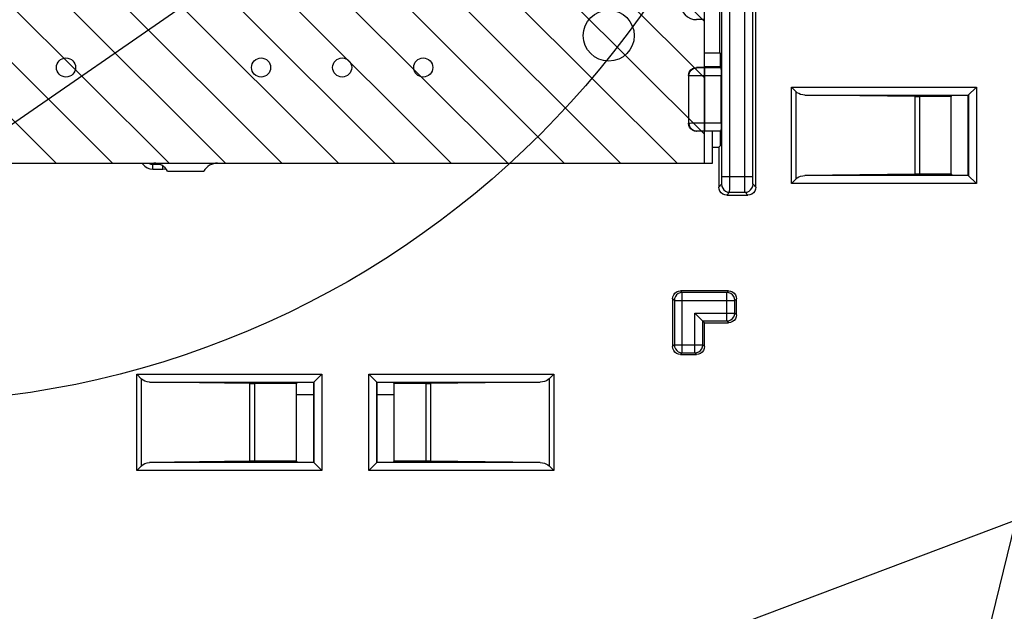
# Model space of a CAD drawing. Extents: x 0 to 420, y 0 to 297.
# Tile 61 of 67: x 310 to 335, y 205 to 219. Entities that reach past the tile are written whole.
import ezdxf

# ---------------------------------------------------------------- set-up
doc = ezdxf.new("R2010")
doc.units = 0
doc.header["$LTSCALE"] = 23.1
doc.layers.get('0').update_dxf_attribs({"linetype": 'CONTINUOUS'})
for name, color, linetype in [('ALL_AXIS', 7, 'CONTINUOUS'), ('ALL_FEATURES', 7, 'CONTINUOUS'), ('ALL_NOTE', 7, 'CONTINUOUS')]:
    doc.layers.add(name, color=color, linetype=linetype)

msp = doc.modelspace()

# ---------------------------------------------------------------- linework, layer by layer
at = {"color": 2, "linetype": 'CONTINUOUS'}
for p, q in [((315.448, 215.893), (288.248, 243.093)), ((316.862, 215.893), (289.662, 243.093)), ((318.277, 215.893), (291.077, 243.093)), ((319.691, 215.893), (292.491, 243.093)), ((321.105, 215.893), (293.905, 243.093)), ((322.519, 215.893), (295.319, 243.093)), ((323.934, 215.893), (296.734, 243.093)), ((325.348, 215.893), (298.148, 243.093)), ((326.762, 215.893), (299.562, 243.093)), ((327.452, 216.617), (300.976, 243.093)), ((327.452, 218.031), (302.39, 243.093)), ((327.452, 219.445), (303.805, 243.093)), ((314.034, 215.893), (287.052, 242.875)), ((312.62, 215.893), (287.052, 241.461)), ((311.206, 215.893), (287.052, 240.046))]:
    msp.add_line(p, q, dxfattribs=at)
at = {"color": 7, "linetype": 'CONTINUOUS'}
for p, q in [((327.452, 215.893), (327.452, 238.693)), ((286.252, 215.893), (327.452, 215.893))]:
    msp.add_line(p, q, dxfattribs=at)
at = {"color": 2, "linetype": 'CONTINUOUS'}
msp.add_circle((307.056, 232.907), 23.029, dxfattribs=at)
at = {"layer": 'ALL_AXIS', "color": 7, "linetype": 'CONTINUOUS'}
for p, q in [((327.452, 219.493), (327.252, 219.493)), ((327.452, 218.293), (327.452, 219.493)), ((327.652, 215.893), (327.652, 216.693)), ((286.052, 215.893), (313.652, 215.893)), ((315.252, 215.893), (327.652, 215.893)), ((313.999, 215.693), (314.906, 215.693))]:
    msp.add_line(p, q, dxfattribs=at)
for centre, radius in [((325.052, 219.093), 0.64), ((311.452, 218.293), 0.24), ((316.34, 218.293), 0.24), ((318.372, 218.293), 0.24), ((320.404, 218.293), 0.24)]:
    msp.add_circle(centre, radius, dxfattribs=at)
for centre, start, end in [((327.252, 219.893), 180, 270), ((313.652, 215.493), 30, 90), ((315.252, 215.493), 90, 150)]:
    msp.add_arc(centre, 0.4, start, end, dxfattribs=at)
at = {"layer": 'ALL_FEATURES', "color": 7, "linetype": 'CONTINUOUS'}
for p, q in [((328.736, 215.293), (328.736, 224.293)), ((327.838, 218.665), (327.838, 224.005)), ((327.452, 218.665), (327.838, 218.665)), ((327.852, 218.651), (327.838, 218.665)), ((327.852, 218.293), (327.852, 218.651)), ((327.052, 218.093), (327.052, 216.893)), ((327.852, 218.293), (327.252, 218.293)), ((327.863, 218.282), (327.852, 218.293)), ((327.866, 216.903), (327.866, 218.082)), ((329.745, 217.687), (329.628, 217.803)), ((332.72, 217.569), (329.968, 217.603)), ((334.052, 217.593), (334.263, 217.803)), ((333.628, 217.568), (332.837, 217.568)), ((333.628, 217.568), (333.652, 217.593)), ((333.628, 215.617), (333.628, 217.568)), ((334.052, 217.593), (333.652, 217.593)), ((334.052, 217.593), (334.052, 215.593)), ((327.852, 216.693), (327.252, 216.693)), ((327.852, 216.693), (327.863, 216.703)), ((327.852, 216.335), (327.852, 216.693)), ((327.652, 216.293), (327.81, 216.293)), ((327.81, 216.293), (327.852, 216.335)), ((327.81, 216.293), (327.81, 215.293)), ((329.745, 215.499), (329.628, 215.382)), ((332.72, 215.617), (329.968, 215.582)), ((333.628, 215.617), (332.837, 215.617)), ((333.628, 215.617), (333.652, 215.593)), ((333.652, 215.593), (334.052, 215.593)), ((334.052, 215.593), (334.263, 215.382)), ((328.01, 215.093), (328.536, 215.093)), ((328.052, 212.693), (326.852, 212.693)), ((326.652, 212.493), (326.652, 211.293)), ((328.252, 212.093), (328.252, 212.493)), ((327.452, 211.893), (327.209, 212.135)), ((327.452, 211.893), (328.052, 211.893)), ((327.452, 211.293), (327.452, 211.893)), ((326.852, 211.093), (327.252, 211.093)), ((313.347, 210.48), (313.224, 210.603)), ((317.652, 210.393), (317.863, 210.603)), ((319.042, 210.603), (319.252, 210.393)), ((323.559, 210.487), (323.676, 210.603)), ((316.05, 210.369), (313.544, 210.403)), ((317.228, 210.368), (316.174, 210.368)), ((317.228, 210.368), (317.252, 210.393)), ((317.228, 208.417), (317.228, 210.368)), ((317.652, 210.393), (317.252, 210.393)), ((317.652, 210.393), (317.652, 208.393)), ((319.652, 210.393), (319.252, 210.393)), ((319.252, 208.393), (319.252, 210.393)), ((319.677, 210.368), (319.652, 210.393)), ((320.468, 210.368), (319.677, 210.368)), ((319.677, 208.417), (319.677, 210.368)), ((323.337, 210.403), (320.584, 210.369)), ((313.347, 208.306), (313.224, 208.182)), ((316.05, 208.417), (313.544, 208.382)), ((317.228, 208.417), (316.174, 208.417)), ((317.228, 208.417), (317.252, 208.393)), ((317.252, 208.393), (317.652, 208.393)), ((317.652, 208.393), (317.863, 208.182)), ((319.042, 208.182), (319.252, 208.393)), ((319.252, 208.393), (319.652, 208.393)), ((319.677, 208.417), (319.652, 208.393)), ((320.468, 208.417), (319.677, 208.417)), ((323.337, 208.382), (320.584, 208.417)), ((323.559, 208.299), (323.676, 208.182))]:
    msp.add_line(p, q, dxfattribs=at)
at = {"layer": 'ALL_FEATURES', "color": 9, "linetype": 'CONTINUOUS'}
for p, q in [((327.884, 215.563), (327.884, 222.786)), ((328.084, 215.563), (328.084, 222.786)), ((328.463, 215.563), (328.463, 222.786)), ((328.663, 215.563), (328.663, 222.786)), ((327.059, 218.086), (327.052, 218.093)), ((327.259, 218.286), (327.252, 218.293)), ((327.852, 218.313), (327.452, 218.313)), ((327.863, 218.282), (327.459, 218.282)), ((327.459, 216.703), (327.459, 218.282)), ((327.059, 216.9), (327.059, 218.086)), ((327.866, 218.082), (327.459, 218.082)), ((329.628, 217.803), (334.263, 217.803)), ((329.628, 215.382), (329.628, 217.803)), ((329.745, 215.499), (329.745, 217.687)), ((329.968, 217.603), (334.063, 217.603)), ((334.063, 217.603), (334.063, 215.582)), ((334.263, 217.803), (334.263, 215.382)), ((332.72, 217.569), (332.72, 215.617)), ((332.837, 217.568), (332.837, 215.617)), ((327.052, 216.893), (327.059, 216.9)), ((327.459, 216.903), (327.866, 216.903)), ((327.252, 216.693), (327.259, 216.7)), ((327.459, 216.703), (327.863, 216.703)), ((313.581, 215.872), (313.626, 215.867)), ((313.649, 215.889), (313.626, 215.867)), ((313.626, 215.867), (313.785, 215.867)), ((313.626, 215.747), (313.626, 215.867)), ((313.626, 215.747), (313.878, 215.747)), ((313.878, 215.747), (313.878, 215.819)), ((327.884, 215.563), (328.663, 215.563)), ((334.263, 215.382), (329.628, 215.382)), ((334.063, 215.582), (329.968, 215.582)), ((327.81, 215.293), (327.88, 215.363)), ((328.01, 215.093), (328.08, 215.163)), ((328.08, 215.163), (328.466, 215.163)), ((328.536, 215.093), (328.466, 215.163)), ((328.736, 215.293), (328.666, 215.363)), ((326.895, 212.65), (326.852, 212.693)), ((328.009, 212.65), (328.052, 212.693)), ((326.695, 212.45), (326.652, 212.493)), ((326.695, 212.45), (328.209, 212.45)), ((326.695, 212.45), (326.695, 211.335)), ((328.009, 212.65), (326.895, 212.65)), ((326.895, 211.135), (326.895, 212.65)), ((328.009, 211.935), (328.009, 212.65)), ((328.209, 212.45), (328.252, 212.493)), ((328.209, 212.135), (328.209, 212.45)), ((327.209, 212.135), (328.209, 212.135)), ((327.209, 211.135), (327.209, 212.135)), ((327.409, 211.935), (328.009, 211.935)), ((327.409, 211.335), (327.409, 211.935)), ((328.009, 211.935), (328.052, 211.893)), ((328.209, 212.135), (328.252, 212.093)), ((326.695, 211.335), (326.652, 211.293)), ((326.695, 211.335), (327.409, 211.335)), ((327.409, 211.335), (327.452, 211.293)), ((326.895, 211.135), (326.852, 211.093)), ((326.895, 211.135), (327.209, 211.135)), ((327.209, 211.135), (327.252, 211.093)), ((313.224, 210.603), (317.863, 210.603)), ((313.224, 208.182), (313.224, 210.603)), ((313.347, 208.306), (313.347, 210.48)), ((317.863, 210.603), (317.863, 208.182)), ((319.042, 210.603), (323.676, 210.603)), ((319.042, 208.182), (319.042, 210.603)), ((323.559, 210.487), (323.559, 208.299)), ((323.676, 210.603), (323.676, 208.182)), ((313.544, 210.403), (317.663, 210.403)), ((316.05, 210.369), (316.05, 208.417)), ((316.174, 210.368), (316.174, 208.417)), ((317.663, 210.403), (317.663, 208.382)), ((319.242, 210.403), (323.337, 210.403)), ((319.242, 208.382), (319.242, 210.403)), ((320.468, 210.368), (320.468, 208.417)), ((320.584, 210.369), (320.584, 208.417)), ((317.228, 210.093), (317.652, 210.093)), ((319.252, 210.093), (319.677, 210.093)), ((317.663, 208.382), (313.544, 208.382)), ((323.337, 208.382), (319.242, 208.382)), ((317.863, 208.182), (313.224, 208.182)), ((323.676, 208.182), (319.042, 208.182))]:
    msp.add_line(p, q, dxfattribs=at)
at = {"layer": 'ALL_FEATURES', "color": 7, "linetype": 'CONTINUOUS'}
for points in [[(327.052, 218.093), (327.059, 218.145), (327.079, 218.193), (327.111, 218.234), (327.152, 218.266), (327.2, 218.286), (327.252, 218.293)], [(327.863, 218.282), (327.864, 218.275), (327.864, 218.254), (327.865, 218.222), (327.866, 218.181), (327.866, 218.134), (327.866, 218.082)], [(329.968, 217.603), (329.911, 217.608), (329.859, 217.62), (329.815, 217.638), (329.776, 217.661), (329.745, 217.687)], [(332.72, 217.569), (332.756, 217.569), (332.796, 217.568), (332.837, 217.568)], [(327.252, 216.693), (327.2, 216.7), (327.152, 216.72), (327.111, 216.751), (327.079, 216.793), (327.059, 216.841), (327.052, 216.893)], [(327.866, 216.903), (327.866, 216.852), (327.866, 216.804), (327.865, 216.763), (327.864, 216.731), (327.864, 216.711), (327.863, 216.703)], [(329.745, 215.499), (329.776, 215.525), (329.815, 215.547), (329.859, 215.565), (329.911, 215.577), (329.968, 215.582)], [(332.837, 215.617), (332.796, 215.617), (332.756, 215.617), (332.72, 215.617)], [(328.01, 215.093), (327.958, 215.1), (327.91, 215.12), (327.869, 215.151), (327.837, 215.193), (327.817, 215.241), (327.81, 215.293)], [(328.736, 215.293), (328.729, 215.241), (328.709, 215.193), (328.677, 215.151), (328.636, 215.12), (328.588, 215.1), (328.536, 215.093)], [(326.652, 212.493), (326.659, 212.545), (326.679, 212.593), (326.711, 212.634), (326.752, 212.666), (326.8, 212.686), (326.852, 212.693)], [(328.052, 212.693), (328.104, 212.686), (328.152, 212.666), (328.194, 212.634), (328.225, 212.593), (328.245, 212.545), (328.252, 212.493)], [(328.252, 212.093), (328.245, 212.041), (328.225, 211.993), (328.194, 211.951), (328.152, 211.92), (328.104, 211.9), (328.052, 211.893)], [(326.852, 211.093), (326.8, 211.1), (326.752, 211.12), (326.711, 211.151), (326.679, 211.193), (326.659, 211.241), (326.652, 211.293)], [(327.452, 211.293), (327.445, 211.241), (327.425, 211.193), (327.394, 211.151), (327.352, 211.12), (327.304, 211.1), (327.252, 211.093)], [(313.544, 210.403), (313.482, 210.41), (313.429, 210.427), (313.384, 210.45), (313.347, 210.48)], [(323.559, 210.487), (323.528, 210.461), (323.489, 210.438), (323.445, 210.42), (323.393, 210.408), (323.337, 210.403)], [(316.05, 210.369), (316.088, 210.369), (316.13, 210.368), (316.174, 210.368)], [(320.468, 210.368), (320.509, 210.368), (320.548, 210.369), (320.584, 210.369)], [(313.347, 208.306), (313.384, 208.335), (313.429, 208.359), (313.482, 208.376), (313.544, 208.382)], [(316.174, 208.417), (316.13, 208.417), (316.088, 208.417), (316.05, 208.417)], [(320.584, 208.417), (320.548, 208.417), (320.509, 208.417), (320.468, 208.417)], [(323.337, 208.382), (323.393, 208.377), (323.445, 208.365), (323.489, 208.347), (323.528, 208.325), (323.559, 208.299)]]:
    msp.add_lwpolyline(points, dxfattribs=at)
at = {"layer": 'ALL_FEATURES', "color": 9, "linetype": 'CONTINUOUS'}
for points in [[(327.059, 218.086), (327.066, 218.137), (327.086, 218.186), (327.118, 218.227), (327.159, 218.259), (327.207, 218.279), (327.259, 218.286)], [(327.459, 218.282), (327.421, 218.282), (327.385, 218.283), (327.351, 218.283), (327.322, 218.283), (327.297, 218.284), (327.278, 218.284), (327.264, 218.285), (327.259, 218.286)], [(327.459, 218.082), (327.383, 218.082), (327.311, 218.083), (327.244, 218.083), (327.184, 218.083), (327.134, 218.084), (327.096, 218.084), (327.07, 218.085), (327.059, 218.086)], [(327.059, 216.9), (327.068, 216.901), (327.09, 216.901), (327.126, 216.902), (327.173, 216.902), (327.231, 216.903), (327.298, 216.903), (327.375, 216.903), (327.459, 216.903)], [(327.059, 216.9), (327.066, 216.848), (327.086, 216.8), (327.118, 216.759), (327.159, 216.727), (327.207, 216.707), (327.259, 216.7)], [(327.259, 216.7), (327.263, 216.701), (327.275, 216.701), (327.292, 216.702), (327.316, 216.702), (327.345, 216.703), (327.378, 216.703), (327.417, 216.703), (327.459, 216.703)], [(313.36, 215.893), (313.374, 215.87), (313.424, 215.819), (313.484, 215.78), (313.554, 215.755), (313.626, 215.747)], [(313.53, 215.893), (313.537, 215.888), (313.581, 215.872)], [(313.878, 215.747), (313.948, 215.755), (313.95, 215.755)], [(327.88, 215.363), (327.881, 215.367), (327.881, 215.379), (327.882, 215.397), (327.883, 215.421), (327.883, 215.45), (327.883, 215.484), (327.884, 215.522), (327.884, 215.563)], [(328.08, 215.163), (328.081, 215.172), (328.081, 215.195), (328.082, 215.231), (328.083, 215.279), (328.083, 215.338), (328.083, 215.405), (328.083, 215.481), (328.084, 215.563)], [(328.466, 215.163), (328.465, 215.171), (328.465, 215.194), (328.464, 215.23), (328.464, 215.277), (328.463, 215.335), (328.463, 215.401), (328.463, 215.478), (328.463, 215.563)], [(328.666, 215.363), (328.665, 215.367), (328.665, 215.378), (328.664, 215.396), (328.664, 215.42), (328.663, 215.449), (328.663, 215.482), (328.663, 215.52), (328.663, 215.563)], [(327.88, 215.363), (327.887, 215.311), (327.907, 215.263), (327.939, 215.221), (327.98, 215.19), (328.028, 215.17), (328.08, 215.163)], [(328.466, 215.163), (328.518, 215.17), (328.566, 215.19), (328.607, 215.221), (328.639, 215.263), (328.659, 215.311), (328.666, 215.363)], [(326.895, 212.65), (326.843, 212.643), (326.795, 212.623), (326.753, 212.592), (326.722, 212.55), (326.702, 212.502), (326.695, 212.45)], [(328.209, 212.45), (328.203, 212.502), (328.183, 212.55), (328.151, 212.592), (328.109, 212.623), (328.061, 212.643), (328.009, 212.65)], [(328.009, 211.935), (328.061, 211.942), (328.11, 211.962), (328.151, 211.994), (328.183, 212.036), (328.203, 212.084), (328.209, 212.135)], [(326.695, 211.335), (326.702, 211.284), (326.722, 211.235), (326.754, 211.194), (326.795, 211.162), (326.843, 211.142), (326.895, 211.135)], [(327.209, 211.135), (327.261, 211.142), (327.31, 211.162), (327.351, 211.194), (327.383, 211.236), (327.403, 211.284), (327.409, 211.335)]]:
    msp.add_lwpolyline(points, dxfattribs=at)
at = {"layer": 'ALL_NOTE', "color": 2, "linetype": 'CONTINUOUS'}
for p, q in [((271.679, 190.289), (343.225, 239.797)), ((331.292, 190.614), (343.225, 239.797)), ((297.519, 192.699), (363.225, 217.508))]:
    msp.add_line(p, q, dxfattribs=at)

doc.saveas('drawing.dxf')
